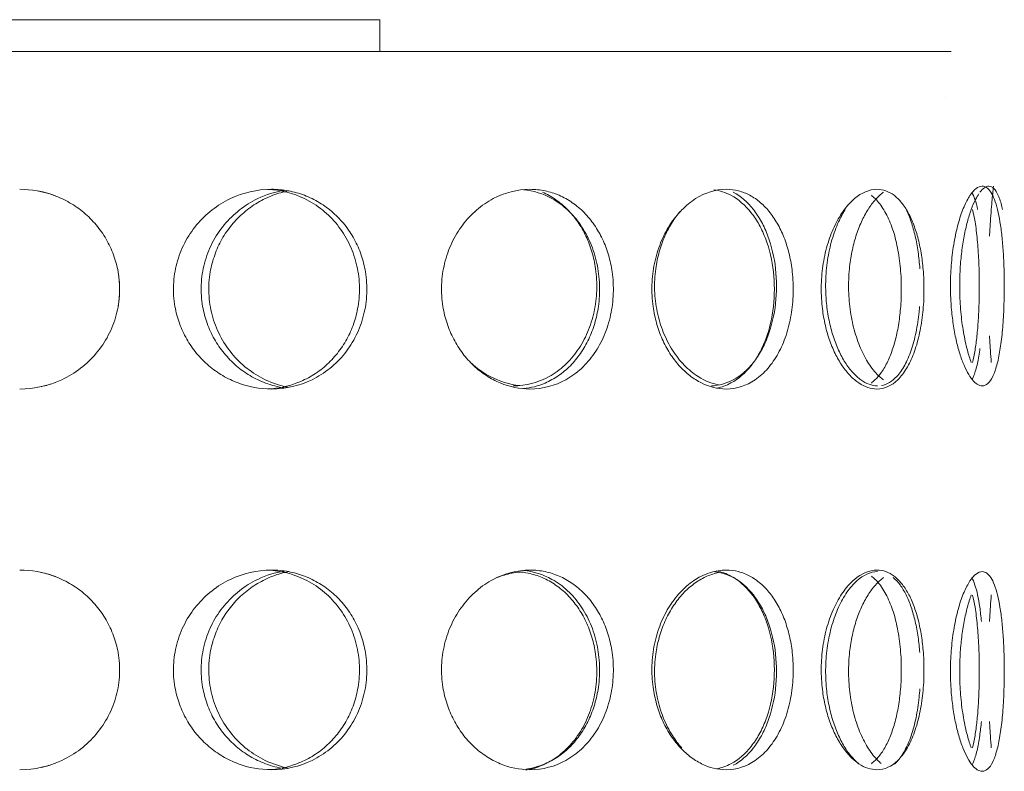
# Model space of a CAD drawing. Header units: inches. Extents: x -498 to 634, y -52 to 183.
# Tile 10 of 29: x -17.82 to -13.94, y 162.78 to 165.75. Entities that reach past the tile are written whole.
import ezdxf

# ---------------------------------------------------------------- set-up
doc = ezdxf.new("R2010")
doc.units = ezdxf.units.IN
doc.header["$MEASUREMENT"] = 0
doc.layers.add('M-EQPM', color=90, linetype='Continuous', lineweight=9)

# ---------------------------------------------------------------- blocks, each defined once
blk = doc.blocks.new('Roof Vent - Roof Vent-V5-Right')
at = {"layer": 'M-EQPM'}
for p, q in [((-19.416, 165.747), (-16.4024, 165.747)), ((-16.4024, 165.622), (-16.4024, 165.747)), ((-17.8214, 165.622), (-21.6986, 165.622)), ((-14.1521, 165.622), (-17.8214, 165.622)), ((-14.1756, 165.4418), (-14.1756, 165.4418))]:
    blk.add_line(p, q, dxfattribs=at)
for points, knots in [([(-14.0297, 164.3033), (-14.0426, 164.3038), (-14.0617, 164.3152), (-14.0876, 164.3545), (-14.106, 164.3937), (-14.1225, 164.4427), (-14.1364, 164.4989), (-14.1467, 164.5616), (-14.1539, 164.6337), (-14.1554, 164.7), (-14.1534, 164.7572), (-14.1491, 164.8125), (-14.1396, 164.8809), (-14.1227, 164.9519), (-14.1019, 165.0115), (-14.0698, 165.0719), (-14.0458, 165.0901), (-14.0297, 165.0907)], [0, 0, 0, 0, 0.111111, 0.166667, 0.222222, 0.277778, 0.333333, 0.388889, 0.444444, 0.513889, 0.548611, 0.583333, 0.652778, 0.722222, 0.791667, 0.861111, 1, 1, 1, 1]), ([(-14.0297, 165.0907), (-14.0233, 165.0904), (-14.0113, 165.0862), (-13.9955, 165.069), (-13.9811, 165.0394), (-13.9691, 165.0001), (-13.9594, 164.9511), (-13.9518, 164.895), (-13.9466, 164.8322), (-13.9432, 164.7601), (-13.9425, 164.6939), (-13.9435, 164.6366), (-13.9455, 164.5815), (-13.9502, 164.5131), (-13.9592, 164.442), (-13.9716, 164.3823), (-13.9934, 164.322), (-14.0137, 164.3039), (-14.0297, 164.3033)], [0, 0, 0, 0, 0.055556, 0.111111, 0.166667, 0.222222, 0.277778, 0.333333, 0.388889, 0.444444, 0.513889, 0.548611, 0.583333, 0.652778, 0.722222, 0.791667, 0.861111, 1, 1, 1, 1]), ([(-13.9495, 164.9983), (-13.9503, 165.002), (-13.9552, 165.0236), (-13.9707, 165.0719), (-13.9889, 165.0901), (-14.0034, 165.0907)], [0.7777778, 0.7777778, 0.7777778, 0.7777778, 0.7916667, 0.8611111, 1, 1, 1, 1]), ([(-14.0008, 164.8939), (-13.9998, 164.9138), (-13.9975, 164.9514), (-13.9927, 165.0164), (-13.9872, 165.0745), (-13.9857, 165.0907), (-13.9855, 165.0907)], [0.6666667, 0.6666667, 0.6666667, 0.6666667, 0.7222222, 0.7777778, 0.8888889, 1, 1, 1, 1]), ([(-13.9855, 165.0907), (-13.9857, 165.0907), (-13.9872, 165.0745), (-13.9927, 165.0164), (-13.9975, 164.9514), (-13.9998, 164.9138), (-14.0008, 164.8939)], [0, 0, 0, 0, 0.1111111, 0.2222222, 0.2777778, 0.3333333, 0.3333333, 0.3333333, 0.3333333]), ([(-17.8214, 165.0784), (-17.7738, 165.0779), (-17.7072, 165.0665), (-17.6236, 165.0272), (-17.5671, 164.988), (-17.5186, 164.939), (-17.4787, 164.8827), (-17.4499, 164.82), (-17.4301, 164.748), (-17.4261, 164.6817), (-17.4315, 164.6244), (-17.4433, 164.5692), (-17.4696, 164.5008), (-17.5177, 164.4298), (-17.5793, 164.3702), (-17.6795, 164.3097), (-17.7619, 164.2916), (-17.8214, 164.291)], [0, 0, 0, 0, 0.111111, 0.166667, 0.222222, 0.277778, 0.333333, 0.388889, 0.444444, 0.513889, 0.548611, 0.583333, 0.652778, 0.722222, 0.791667, 0.861111, 1, 1, 1, 1]), ([(-16.8297, 164.291), (-16.8757, 164.2915), (-16.9405, 164.3029), (-17.0223, 164.3422), (-17.0779, 164.3814), (-17.1258, 164.4304), (-17.1652, 164.4867), (-17.1938, 164.5493), (-17.2134, 164.6214), (-17.2174, 164.6877), (-17.212, 164.7449), (-17.2003, 164.8002), (-17.1742, 164.8686), (-17.1266, 164.9396), (-17.0659, 164.9992), (-16.9675, 165.0597), (-16.8873, 165.0778), (-16.8297, 165.0784)], [0, 0, 0, 0, 0.111111, 0.166667, 0.222222, 0.277778, 0.333333, 0.388889, 0.444444, 0.513889, 0.548611, 0.583333, 0.652778, 0.722222, 0.791667, 0.861111, 1, 1, 1, 1]), ([(-16.7782, 164.2952), (-16.804, 164.299), (-16.85, 164.3109), (-16.9146, 164.3422), (-16.9697, 164.3814), (-17.0172, 164.4305), (-17.0564, 164.4867), (-17.0847, 164.5494), (-17.1042, 164.6214), (-17.1081, 164.6877), (-17.1028, 164.7449), (-17.0911, 164.8001), (-17.0653, 164.8686), (-17.0181, 164.9395), (-16.9578, 164.9992), (-16.8761, 165.0498), (-16.815, 165.0686), (-16.7783, 165.0741)], [0.0454421, 0.0454421, 0.0454421, 0.0454421, 0.1111111, 0.1666667, 0.2222222, 0.2777778, 0.3333333, 0.3888889, 0.4444444, 0.5138889, 0.5486111, 0.5833333, 0.6527778, 0.7222222, 0.7916667, 0.8611111, 0.9545659, 0.9545659, 0.9545659, 0.9545659]), ([(-16.7608, 165.0721), (-16.7824, 165.0682), (-16.8241, 165.0567), (-16.8851, 165.0271), (-16.9402, 164.9878), (-16.9876, 164.9389), (-17.0266, 164.8827), (-17.0549, 164.8199), (-17.0743, 164.7478), (-17.0782, 164.6816), (-17.0729, 164.6244), (-17.0613, 164.5692), (-17.0355, 164.5008), (-16.9883, 164.4298), (-16.928, 164.37), (-16.851, 164.3223), (-16.795, 164.3038), (-16.7636, 164.2978)], [0.0555556, 0.0555556, 0.0555556, 0.0555556, 0.1111111, 0.1666667, 0.2222222, 0.2777778, 0.3333333, 0.3888889, 0.4444444, 0.5138889, 0.5486111, 0.5833333, 0.6527778, 0.7222222, 0.7916667, 0.8611111, 0.9419515, 0.9419515, 0.9419515, 0.9419515]), ([(-16.8436, 164.2914), (-16.8033, 164.2933), (-16.7443, 164.3051), (-16.6688, 164.3422), (-16.6148, 164.3814), (-16.5687, 164.4304), (-16.531, 164.4867), (-16.5038, 164.5494), (-16.4851, 164.6214), (-16.4814, 164.6877), (-16.4865, 164.7449), (-16.4976, 164.8001), (-16.5224, 164.8686), (-16.5679, 164.9395), (-16.6264, 164.9992), (-16.7178, 165.0569), (-16.7919, 165.0755), (-16.8436, 165.0779)], [0.0125466, 0.0125466, 0.0125466, 0.0125466, 0.1111111, 0.1666667, 0.2222222, 0.2777778, 0.3333333, 0.3888889, 0.4444444, 0.5138889, 0.5486111, 0.5833333, 0.6527778, 0.7222222, 0.7916667, 0.8611111, 0.9874556, 0.9874556, 0.9874556, 0.9874556]), ([(-16.8297, 165.0784), (-16.8066, 165.0782), (-16.7619, 165.0739), (-16.6995, 165.0567), (-16.6394, 165.0271), (-16.5855, 164.9878), (-16.5395, 164.9389), (-16.5018, 164.8827), (-16.4746, 164.8199), (-16.456, 164.7479), (-16.4523, 164.6816), (-16.4574, 164.6243), (-16.4685, 164.5692), (-16.4932, 164.5008), (-16.5388, 164.4298), (-16.5973, 164.37), (-16.6928, 164.3097), (-16.7721, 164.2916), (-16.8297, 164.291)], [0, 0, 0, 0, 0.055556, 0.111111, 0.166667, 0.222222, 0.277778, 0.333333, 0.388889, 0.444444, 0.513889, 0.548611, 0.583333, 0.652778, 0.722222, 0.791667, 0.861111, 1, 1, 1, 1]), ([(-15.8113, 164.291), (-15.8522, 164.2915), (-15.9101, 164.3029), (-15.9837, 164.3422), (-16.034, 164.3814), (-16.0775, 164.4304), (-16.1135, 164.4867), (-16.1395, 164.5494), (-16.1575, 164.6214), (-16.1611, 164.6877), (-16.1562, 164.7449), (-16.1455, 164.8001), (-16.1216, 164.8686), (-16.0783, 164.9395), (-16.0231, 164.9992), (-15.9343, 165.0597), (-15.8624, 165.0778), (-15.8113, 165.0784)], [0, 0, 0, 0, 0.111111, 0.166667, 0.222222, 0.277778, 0.333333, 0.388889, 0.444444, 0.513889, 0.548611, 0.583333, 0.652778, 0.722222, 0.791667, 0.861111, 1, 1, 1, 1]), ([(-15.7625, 165.0669), (-15.7445, 165.0591), (-15.7093, 165.0394), (-15.6621, 165.0001), (-15.6221, 164.9512), (-15.5894, 164.895), (-15.5659, 164.8323), (-15.5498, 164.7602), (-15.5466, 164.6939), (-15.551, 164.6366), (-15.5606, 164.5814), (-15.582, 164.513), (-15.6215, 164.442), (-15.6725, 164.3823), (-15.7561, 164.322), (-15.8263, 164.3039), (-15.8777, 164.3033)], [0.1111111, 0.1111111, 0.1111111, 0.1111111, 0.1666667, 0.2222222, 0.2777778, 0.3333333, 0.3888889, 0.4444444, 0.5138889, 0.5486111, 0.5833333, 0.6527778, 0.7222222, 0.7916667, 0.8611111, 1, 1, 1, 1]), ([(-15.8374, 164.2925), (-15.8072, 164.2955), (-15.7599, 164.3075), (-15.698, 164.3422), (-15.651, 164.3814), (-15.611, 164.4304), (-15.5783, 164.4866), (-15.5549, 164.5493), (-15.5388, 164.6214), (-15.5356, 164.6877), (-15.54, 164.745), (-15.5496, 164.8002), (-15.571, 164.8686), (-15.6102, 164.9396), (-15.661, 164.9992), (-15.7368, 165.0539), (-15.7972, 165.0728), (-15.8374, 165.0768)], [0.0262108, 0.0262108, 0.0262108, 0.0262108, 0.1111111, 0.1666667, 0.2222222, 0.2777778, 0.3333333, 0.3888889, 0.4444444, 0.5138889, 0.5486111, 0.5833333, 0.6527778, 0.7222222, 0.7916667, 0.8611111, 0.9737937, 0.9737937, 0.9737937, 0.9737937]), ([(-15.8113, 165.0784), (-15.7908, 165.0781), (-15.7512, 165.0739), (-15.6962, 165.0567), (-15.6435, 165.0271), (-15.5965, 164.9879), (-15.5566, 164.9389), (-15.524, 164.8827), (-15.5006, 164.82), (-15.4845, 164.7479), (-15.4813, 164.6816), (-15.4857, 164.6243), (-15.4953, 164.5691), (-15.5166, 164.5007), (-15.556, 164.4297), (-15.6068, 164.37), (-15.6902, 164.3097), (-15.7601, 164.2916), (-15.8113, 164.291)], [0, 0, 0, 0, 0.055556, 0.111111, 0.166667, 0.222222, 0.277778, 0.333333, 0.388889, 0.444444, 0.513889, 0.548611, 0.583333, 0.652778, 0.722222, 0.791667, 0.861111, 1, 1, 1, 1]), ([(-15.0386, 164.291), (-15.0723, 164.2915), (-15.1203, 164.3029), (-15.1819, 164.3422), (-15.2242, 164.3814), (-15.261, 164.4304), (-15.2916, 164.4867), (-15.3138, 164.5494), (-15.3292, 164.6214), (-15.3323, 164.6877), (-15.3281, 164.7449), (-15.3189, 164.8001), (-15.2985, 164.8686), (-15.2617, 164.9396), (-15.215, 164.9992), (-15.1403, 165.0597), (-15.0807, 165.0778), (-15.0386, 165.0784)], [0, 0, 0, 0, 0.111111, 0.166667, 0.222222, 0.277778, 0.333333, 0.388889, 0.444444, 0.513889, 0.548611, 0.583333, 0.652778, 0.722222, 0.791667, 0.861111, 1, 1, 1, 1]), ([(-15.0963, 164.3034), (-15.0667, 164.3046), (-15.0058, 164.3213), (-14.9408, 164.3775), (-14.8982, 164.4425), (-14.8641, 164.5178), (-14.8388, 164.6271), (-14.8388, 164.7667), (-14.8641, 164.8761), (-14.8982, 164.9513), (-14.9407, 165.0163), (-14.9811, 165.0512), (-15.0105, 165.0669)], [0.0089681, 0.0089681, 0.0089681, 0.0089681, 0.1111111, 0.2222222, 0.2777778, 0.3333333, 0.4444444, 0.5555556, 0.6666667, 0.7222222, 0.7777778, 0.8888889, 0.8888889, 0.8888889, 0.8888889]), ([(-15.0866, 165.0765), (-15.0635, 165.0733), (-15.0096, 165.0557), (-14.9496, 165.004), (-14.9069, 164.939), (-14.8727, 164.8638), (-14.8473, 164.7544), (-14.8473, 164.6149), (-14.8727, 164.5056), (-14.907, 164.4303), (-14.9497, 164.3652), (-15.0066, 164.3163), (-15.0564, 164.2985), (-15.0757, 164.2947)], [0.0309578, 0.0309578, 0.0309578, 0.0309578, 0.1111111, 0.2222222, 0.2777778, 0.3333333, 0.4444444, 0.5555556, 0.6666667, 0.7222222, 0.7777778, 0.8888889, 0.9563272, 0.9563272, 0.9563272, 0.9563272]), ([(-15.0386, 165.0784), (-15.0217, 165.0781), (-14.9893, 165.0739), (-14.9446, 165.0567), (-14.902, 165.0271), (-14.8643, 164.9878), (-14.8325, 164.9389), (-14.8067, 164.8827), (-14.7881, 164.82), (-14.7755, 164.7479), (-14.773, 164.6816), (-14.7765, 164.6243), (-14.784, 164.5692), (-14.8008, 164.5008), (-14.832, 164.4297), (-14.8725, 164.37), (-14.9396, 164.3097), (-14.9965, 164.2916), (-15.0386, 164.291)], [0, 0, 0, 0, 0.055556, 0.111111, 0.166667, 0.222222, 0.277778, 0.333333, 0.388889, 0.444444, 0.513889, 0.548611, 0.583333, 0.652778, 0.722222, 0.791667, 0.861111, 1, 1, 1, 1]), ([(-14.4443, 164.291), (-14.4688, 164.2915), (-14.5041, 164.3029), (-14.5502, 164.3422), (-14.5821, 164.3814), (-14.61, 164.4304), (-14.6334, 164.4866), (-14.6505, 164.5493), (-14.6624, 164.6214), (-14.6648, 164.6877), (-14.6615, 164.745), (-14.6545, 164.8002), (-14.6387, 164.8686), (-14.6105, 164.9396), (-14.5751, 164.9992), (-14.519, 165.0596), (-14.4749, 165.0778), (-14.4443, 165.0784)], [0, 0, 0, 0, 0.111111, 0.166667, 0.222222, 0.277778, 0.333333, 0.388889, 0.444444, 0.513889, 0.548611, 0.583333, 0.652778, 0.722222, 0.791667, 0.861111, 1, 1, 1, 1]), ([(-14.4185, 165.0669), (-14.4292, 165.0591), (-14.4506, 165.0394), (-14.4802, 165.0001), (-14.5062, 164.9511), (-14.5279, 164.8949), (-14.5438, 164.8322), (-14.5548, 164.7601), (-14.557, 164.6939), (-14.554, 164.6366), (-14.5474, 164.5815), (-14.5328, 164.5131), (-14.5065, 164.442), (-14.4736, 164.3823), (-14.4424, 164.3461), (-14.4238, 164.3309), (-14.4185, 164.3271)], [0.1111111, 0.1111111, 0.1111111, 0.1111111, 0.1666667, 0.2222222, 0.2777778, 0.3333333, 0.3888889, 0.4444444, 0.5138889, 0.5486111, 0.5833333, 0.6527778, 0.7222222, 0.7916667, 0.8611111, 0.8888889, 0.8888889, 0.8888889, 0.8888889]), ([(-14.4665, 164.3147), (-14.4561, 164.3226), (-14.4361, 164.3422), (-14.4098, 164.3814), (-14.3879, 164.4304), (-14.3702, 164.4867), (-14.3577, 164.5494), (-14.3493, 164.6214), (-14.3476, 164.6877), (-14.3499, 164.7449), (-14.3549, 164.8001), (-14.3663, 164.8686), (-14.3874, 164.9395), (-14.4154, 164.9992), (-14.4436, 165.0355), (-14.4613, 165.0507), (-14.4664, 165.0546)], [0.1111111, 0.1111111, 0.1111111, 0.1111111, 0.1666667, 0.2222222, 0.2777778, 0.3333333, 0.3888889, 0.4444444, 0.5138889, 0.5486111, 0.5833333, 0.6527778, 0.7222222, 0.7916667, 0.8611111, 0.8888889, 0.8888889, 0.8888889, 0.8888889]), ([(-14.4443, 165.0784), (-14.4321, 165.0782), (-14.4086, 165.0739), (-14.3768, 165.0567), (-14.3468, 165.0271), (-14.3205, 164.9878), (-14.2986, 164.9389), (-14.281, 164.8827), (-14.2685, 164.8199), (-14.26, 164.7478), (-14.2583, 164.6816), (-14.2606, 164.6244), (-14.2657, 164.5692), (-14.277, 164.5008), (-14.2982, 164.4298), (-14.3262, 164.37), (-14.3731, 164.3097), (-14.4137, 164.2916), (-14.4443, 164.291)], [0, 0, 0, 0, 0.055556, 0.111111, 0.166667, 0.222222, 0.277778, 0.333333, 0.388889, 0.444444, 0.513889, 0.548611, 0.583333, 0.652778, 0.722222, 0.791667, 0.861111, 1, 1, 1, 1]), ([(-14.0428, 165.0609), (-14.0473, 165.0542), (-14.0577, 165.0362), (-14.0733, 165.0001), (-14.0885, 164.9511), (-14.1014, 164.8949), (-14.111, 164.8322), (-14.1177, 164.7601), (-14.119, 164.6939), (-14.1172, 164.6366), (-14.1132, 164.5815), (-14.1044, 164.5131), (-14.0897, 164.4468), (-14.0784, 164.4103), (-14.073, 164.3955)], [0.1246334, 0.1246334, 0.1246334, 0.1246334, 0.1666667, 0.2222222, 0.2777778, 0.3333333, 0.3888889, 0.4444444, 0.5138889, 0.5486111, 0.5833333, 0.6527778, 0.7222222, 0.7777778, 0.7777778, 0.7777778, 0.7777778]), ([(-15.2197, 164.9911), (-15.2304, 164.9784), (-15.2524, 164.9481), (-15.2812, 164.895), (-15.3034, 164.8322), (-15.3187, 164.7601), (-15.3217, 164.6939), (-15.3175, 164.6366), (-15.3084, 164.5814), (-15.2881, 164.5131), (-15.2513, 164.442), (-15.2047, 164.3823), (-15.1422, 164.3316), (-15.0958, 164.3127), (-15.0681, 164.3073)], [0.231399, 0.231399, 0.231399, 0.231399, 0.2777778, 0.3333333, 0.3888889, 0.4444444, 0.5138889, 0.5486111, 0.5833333, 0.6527778, 0.7222222, 0.7916667, 0.8611111, 0.9561343, 0.9561343, 0.9561343, 0.9561343]), ([(-14.4422, 164.3033), (-14.4647, 164.3038), (-14.4975, 164.3152), (-14.5403, 164.3545), (-14.5701, 164.3937), (-14.5962, 164.4427), (-14.6181, 164.499), (-14.6341, 164.5617), (-14.6452, 164.6337), (-14.6474, 164.7), (-14.6444, 164.7572), (-14.6378, 164.8124), (-14.6231, 164.8808), (-14.5984, 164.9471), (-14.5789, 164.9836), (-14.5696, 164.9983)], [0, 0, 0, 0, 0.1111111, 0.1666667, 0.2222222, 0.2777778, 0.3333333, 0.3888889, 0.4444444, 0.5138889, 0.5486111, 0.5833333, 0.6527778, 0.7222222, 0.7777778, 0.7777778, 0.7777778, 0.7777778]), ([(-14.0676, 164.3953), (-14.064, 164.41), (-14.0576, 164.4427), (-14.0501, 164.499), (-14.0449, 164.5617), (-14.0415, 164.6337), (-14.0408, 164.7), (-14.0417, 164.7572), (-14.0438, 164.8124), (-14.0484, 164.8809), (-14.0568, 164.9471), (-14.0639, 164.9836), (-14.0676, 164.9983)], [0.2222222, 0.2222222, 0.2222222, 0.2222222, 0.2777778, 0.3333333, 0.3888889, 0.4444444, 0.5138889, 0.5486111, 0.5833333, 0.6527778, 0.7222222, 0.7777778, 0.7777778, 0.7777778, 0.7777778]), ([(-14.2764, 164.6157), (-14.2769, 164.6089), (-14.2802, 164.5745), (-14.2894, 164.5129), (-14.3085, 164.4419), (-14.3339, 164.3823), (-14.3725, 164.3278), (-14.4045, 164.309), (-14.4263, 164.3049)], [0.5661059, 0.5661059, 0.5661059, 0.5661059, 0.5833333, 0.6527778, 0.7222222, 0.7916667, 0.8611111, 0.973438, 0.973438, 0.973438, 0.973438]), ([(-14.0385, 164.4504), (-14.0388, 164.4482), (-14.0421, 164.4241), (-14.0496, 164.3823), (-14.0608, 164.3472), (-14.0679, 164.3325), (-14.0697, 164.3292)], [0.7153538, 0.7153538, 0.7153538, 0.7153538, 0.7222222, 0.7916667, 0.8611111, 0.883892, 0.883892, 0.883892, 0.883892]), ([(-16.0402, 164.391), (-16.0378, 164.3889), (-16.0154, 164.369), (-15.9545, 164.3277), (-15.8922, 164.3089), (-15.8516, 164.3049)], [0.7835568, 0.7835568, 0.7835568, 0.7835568, 0.7916667, 0.8611111, 0.973785, 0.973785, 0.973785, 0.973785]), ([(-17.8214, 163.5774), (-17.7738, 163.5769), (-17.7072, 163.5655), (-17.6236, 163.5262), (-17.5671, 163.487), (-17.5186, 163.438), (-17.4787, 163.3817), (-17.4499, 163.319), (-17.4301, 163.247), (-17.4261, 163.1807), (-17.4315, 163.1235), (-17.4433, 163.0683), (-17.4696, 162.9998), (-17.5177, 162.9288), (-17.5793, 162.8692), (-17.6795, 162.8087), (-17.7619, 162.7906), (-17.8214, 162.79)], [0, 0, 0, 0, 0.111111, 0.166667, 0.222222, 0.277778, 0.333333, 0.388889, 0.444444, 0.513889, 0.548611, 0.583333, 0.652778, 0.722222, 0.791667, 0.861111, 1, 1, 1, 1]), ([(-16.8297, 162.79), (-16.8757, 162.7905), (-16.9405, 162.8019), (-17.0223, 162.8412), (-17.0779, 162.8804), (-17.1258, 162.9294), (-17.1652, 162.9857), (-17.1938, 163.0484), (-17.2134, 163.1204), (-17.2174, 163.1867), (-17.212, 163.244), (-17.2003, 163.2992), (-17.1742, 163.3676), (-17.1266, 163.4386), (-17.0659, 163.4982), (-16.9675, 163.5587), (-16.8873, 163.5768), (-16.8297, 163.5774)], [0, 0, 0, 0, 0.111111, 0.166667, 0.222222, 0.277778, 0.333333, 0.388889, 0.444444, 0.513889, 0.548611, 0.583333, 0.652778, 0.722222, 0.791667, 0.861111, 1, 1, 1, 1]), ([(-16.7782, 162.7942), (-16.804, 162.7981), (-16.85, 162.8099), (-16.9146, 162.8412), (-16.9697, 162.8804), (-17.0172, 162.9295), (-17.0564, 162.9857), (-17.0847, 163.0484), (-17.1042, 163.1204), (-17.1081, 163.1867), (-17.1028, 163.2439), (-17.0911, 163.2991), (-17.0653, 163.3676), (-17.0181, 163.4386), (-16.9578, 163.4982), (-16.8761, 163.5488), (-16.815, 163.5676), (-16.7783, 163.5731)], [0.0454421, 0.0454421, 0.0454421, 0.0454421, 0.1111111, 0.1666667, 0.2222222, 0.2777778, 0.3333333, 0.3888889, 0.4444444, 0.5138889, 0.5486111, 0.5833333, 0.6527778, 0.7222222, 0.7916667, 0.8611111, 0.9545659, 0.9545659, 0.9545659, 0.9545659]), ([(-16.7608, 163.5711), (-16.7824, 163.5672), (-16.8241, 163.5557), (-16.8851, 163.5261), (-16.9402, 163.4869), (-16.9876, 163.4379), (-17.0266, 163.3817), (-17.0549, 163.3189), (-17.0743, 163.2469), (-17.0782, 163.1806), (-17.0729, 163.1234), (-17.0613, 163.0682), (-17.0355, 162.9998), (-16.9883, 162.9288), (-16.928, 162.8691), (-16.851, 162.8213), (-16.795, 162.8028), (-16.7636, 162.7968)], [0.0555556, 0.0555556, 0.0555556, 0.0555556, 0.1111111, 0.1666667, 0.2222222, 0.2777778, 0.3333333, 0.3888889, 0.4444444, 0.5138889, 0.5486111, 0.5833333, 0.6527778, 0.7222222, 0.7916667, 0.8611111, 0.9419515, 0.9419515, 0.9419515, 0.9419515]), ([(-16.8436, 162.7904), (-16.8033, 162.7923), (-16.7443, 162.8041), (-16.6688, 162.8412), (-16.6148, 162.8804), (-16.5687, 162.9295), (-16.531, 162.9857), (-16.5038, 163.0484), (-16.4851, 163.1204), (-16.4814, 163.1867), (-16.4865, 163.2439), (-16.4976, 163.2991), (-16.5224, 163.3676), (-16.5679, 163.4386), (-16.6264, 163.4982), (-16.7178, 163.5559), (-16.7919, 163.5745), (-16.8436, 163.577)], [0.0125466, 0.0125466, 0.0125466, 0.0125466, 0.1111111, 0.1666667, 0.2222222, 0.2777778, 0.3333333, 0.3888889, 0.4444444, 0.5138889, 0.5486111, 0.5833333, 0.6527778, 0.7222222, 0.7916667, 0.8611111, 0.9874556, 0.9874556, 0.9874556, 0.9874556]), ([(-16.8297, 163.5774), (-16.8066, 163.5772), (-16.7619, 163.5729), (-16.6995, 163.5557), (-16.6394, 163.5261), (-16.5855, 163.4869), (-16.5395, 163.4379), (-16.5018, 163.3817), (-16.4746, 163.319), (-16.456, 163.2469), (-16.4523, 163.1806), (-16.4574, 163.1234), (-16.4685, 163.0682), (-16.4932, 162.9998), (-16.5388, 162.9288), (-16.5973, 162.8691), (-16.6928, 162.8088), (-16.7721, 162.7906), (-16.8297, 162.79)], [0, 0, 0, 0, 0.055556, 0.111111, 0.166667, 0.222222, 0.277778, 0.333333, 0.388889, 0.444444, 0.513889, 0.548611, 0.583333, 0.652778, 0.722222, 0.791667, 0.861111, 1, 1, 1, 1]), ([(-15.8113, 162.79), (-15.8522, 162.7905), (-15.9101, 162.8019), (-15.9837, 162.8412), (-16.034, 162.8804), (-16.0775, 162.9295), (-16.1135, 162.9857), (-16.1395, 163.0484), (-16.1575, 163.1204), (-16.1611, 163.1867), (-16.1562, 163.2439), (-16.1455, 163.2991), (-16.1216, 163.3676), (-16.0783, 163.4386), (-16.0231, 163.4982), (-15.9343, 163.5587), (-15.8624, 163.5768), (-15.8113, 163.5774)], [0, 0, 0, 0, 0.111111, 0.166667, 0.222222, 0.277778, 0.333333, 0.388889, 0.444444, 0.513889, 0.548611, 0.583333, 0.652778, 0.722222, 0.791667, 0.861111, 1, 1, 1, 1]), ([(-15.8516, 163.5696), (-15.8622, 163.5686), (-15.8924, 163.564), (-15.9214, 163.5553), (-15.9401, 163.5475)], [0.02621041, 0.02621041, 0.02621041, 0.02621041, 0.05555556, 0.11111111, 0.11111111, 0.11111111, 0.11111111]), ([(-15.8587, 163.5705), (-15.8448, 163.5695), (-15.8116, 163.565), (-15.7622, 163.5495), (-15.7093, 163.5199), (-15.6621, 163.4807), (-15.6221, 163.4317), (-15.5894, 163.3756), (-15.5659, 163.3128), (-15.5498, 163.2407), (-15.5466, 163.1744), (-15.551, 163.1172), (-15.5606, 163.062), (-15.582, 162.9936), (-15.6215, 162.9226), (-15.6725, 162.8629), (-15.7422, 162.8127), (-15.7954, 162.7939), (-15.8277, 162.7883)], [0.0172434, 0.0172434, 0.0172434, 0.0172434, 0.0555556, 0.1111111, 0.1666667, 0.2222222, 0.2777778, 0.3333333, 0.3888889, 0.4444444, 0.5138889, 0.5486111, 0.5833333, 0.6527778, 0.7222222, 0.7916667, 0.8611111, 0.9536652, 0.9536652, 0.9536652, 0.9536652]), ([(-15.8374, 162.7916), (-15.8072, 162.7945), (-15.7599, 162.8066), (-15.698, 162.8412), (-15.651, 162.8804), (-15.611, 162.9294), (-15.5783, 162.9857), (-15.5549, 163.0484), (-15.5388, 163.1204), (-15.5356, 163.1867), (-15.54, 163.244), (-15.5496, 163.2992), (-15.571, 163.3676), (-15.6102, 163.4386), (-15.661, 163.4982), (-15.7368, 163.553), (-15.7972, 163.5718), (-15.8374, 163.5758)], [0.0262108, 0.0262108, 0.0262108, 0.0262108, 0.1111111, 0.1666667, 0.2222222, 0.2777778, 0.3333333, 0.3888889, 0.4444444, 0.5138889, 0.5486111, 0.5833333, 0.6527778, 0.7222222, 0.7916667, 0.8611111, 0.9737937, 0.9737937, 0.9737937, 0.9737937]), ([(-15.8113, 163.5774), (-15.7908, 163.5772), (-15.7512, 163.5729), (-15.6962, 163.5557), (-15.6435, 163.5261), (-15.5965, 163.4869), (-15.5566, 163.4379), (-15.524, 163.3817), (-15.5006, 163.319), (-15.4845, 163.2469), (-15.4813, 163.1806), (-15.4857, 163.1233), (-15.4953, 163.0681), (-15.5166, 162.9998), (-15.556, 162.9287), (-15.6068, 162.869), (-15.6902, 162.8088), (-15.7601, 162.7906), (-15.8113, 162.79)], [0, 0, 0, 0, 0.055556, 0.111111, 0.166667, 0.222222, 0.277778, 0.333333, 0.388889, 0.444444, 0.513889, 0.548611, 0.583333, 0.652778, 0.722222, 0.791667, 0.861111, 1, 1, 1, 1]), ([(-15.0386, 162.79), (-15.0723, 162.7905), (-15.1203, 162.8019), (-15.1819, 162.8412), (-15.2242, 162.8804), (-15.261, 162.9294), (-15.2916, 162.9857), (-15.3138, 163.0484), (-15.3292, 163.1204), (-15.3323, 163.1867), (-15.3281, 163.244), (-15.3189, 163.2992), (-15.2985, 163.3676), (-15.2617, 163.4386), (-15.215, 163.4982), (-15.1403, 163.5587), (-15.0807, 163.5768), (-15.0386, 163.5774)], [0, 0, 0, 0, 0.111111, 0.166667, 0.222222, 0.277778, 0.333333, 0.388889, 0.444444, 0.513889, 0.548611, 0.583333, 0.652778, 0.722222, 0.791667, 0.861111, 1, 1, 1, 1]), ([(-15.0105, 162.8076), (-14.9811, 162.8232), (-14.9408, 162.8581), (-14.8982, 162.9231), (-14.8641, 162.9984), (-14.8388, 163.1077), (-14.8388, 163.2472), (-14.8641, 163.3567), (-14.8982, 163.4319), (-14.9407, 163.4968), (-15.0023, 163.5502), (-15.0584, 163.5675), (-15.0836, 163.5702)], [0.1111111, 0.1111111, 0.1111111, 0.1111111, 0.2222222, 0.2777778, 0.3333333, 0.4444444, 0.5555556, 0.6666667, 0.7222222, 0.7777778, 0.8888889, 0.9764768, 0.9764768, 0.9764768, 0.9764768]), ([(-15.0757, 163.5737), (-15.0564, 163.5699), (-15.0066, 163.5521), (-14.9496, 163.503), (-14.9069, 163.438), (-14.8727, 163.3628), (-14.8473, 163.2534), (-14.8473, 163.1139), (-14.8727, 163.0046), (-14.907, 162.9293), (-14.9497, 162.8643), (-15.0066, 162.8153), (-15.0564, 162.7975), (-15.0757, 162.7937)], [0.0436651, 0.0436651, 0.0436651, 0.0436651, 0.1111111, 0.2222222, 0.2777778, 0.3333333, 0.4444444, 0.5555556, 0.6666667, 0.7222222, 0.7777778, 0.8888889, 0.9563272, 0.9563272, 0.9563272, 0.9563272]), ([(-15.0386, 163.5774), (-15.0217, 163.5772), (-14.9893, 163.5729), (-14.9446, 163.5557), (-14.902, 163.5261), (-14.8643, 163.4869), (-14.8325, 163.4379), (-14.8067, 163.3817), (-14.7881, 163.319), (-14.7755, 163.2469), (-14.773, 163.1806), (-14.7765, 163.1234), (-14.784, 163.0682), (-14.8008, 162.9998), (-14.832, 162.9288), (-14.8725, 162.8691), (-14.9396, 162.8088), (-14.9965, 162.7906), (-15.0386, 162.79)], [0, 0, 0, 0, 0.055556, 0.111111, 0.166667, 0.222222, 0.277778, 0.333333, 0.388889, 0.444444, 0.513889, 0.548611, 0.583333, 0.652778, 0.722222, 0.791667, 0.861111, 1, 1, 1, 1]), ([(-14.4443, 162.79), (-14.4688, 162.7905), (-14.5041, 162.8019), (-14.5502, 162.8412), (-14.5821, 162.8804), (-14.61, 162.9294), (-14.6334, 162.9856), (-14.6505, 163.0483), (-14.6624, 163.1204), (-14.6648, 163.1867), (-14.6615, 163.244), (-14.6545, 163.2992), (-14.6387, 163.3677), (-14.6105, 163.4386), (-14.5751, 163.4982), (-14.519, 163.5587), (-14.4749, 163.5768), (-14.4443, 163.5774)], [0, 0, 0, 0, 0.111111, 0.166667, 0.222222, 0.277778, 0.333333, 0.388889, 0.444444, 0.513889, 0.548611, 0.583333, 0.652778, 0.722222, 0.791667, 0.861111, 1, 1, 1, 1]), ([(-14.5139, 162.812), (-14.5227, 162.819), (-14.5421, 162.8374), (-14.5701, 162.8742), (-14.5962, 162.9233), (-14.6181, 162.9796), (-14.6341, 163.0422), (-14.6452, 163.1143), (-14.6474, 163.1805), (-14.6444, 163.2378), (-14.6378, 163.293), (-14.6231, 163.3614), (-14.5966, 163.4324), (-14.5635, 163.492), (-14.5112, 163.5525), (-14.4704, 163.5706), (-14.4422, 163.5712)], [0.121171, 0.121171, 0.121171, 0.121171, 0.1666667, 0.2222222, 0.2777778, 0.3333333, 0.3888889, 0.4444444, 0.5138889, 0.5486111, 0.5833333, 0.6527778, 0.7222222, 0.7916667, 0.8611111, 1, 1, 1, 1]), ([(-14.4443, 163.5774), (-14.4321, 163.5772), (-14.4086, 163.5729), (-14.3768, 163.5557), (-14.3468, 163.5261), (-14.3205, 163.4869), (-14.2986, 163.4379), (-14.281, 163.3817), (-14.2685, 163.3189), (-14.26, 163.2469), (-14.2583, 163.1806), (-14.2606, 163.1234), (-14.2657, 163.0682), (-14.277, 162.9998), (-14.2982, 162.9288), (-14.3262, 162.8691), (-14.3731, 162.8088), (-14.4137, 162.7906), (-14.4443, 162.79)], [0, 0, 0, 0, 0.055556, 0.111111, 0.166667, 0.222222, 0.277778, 0.333333, 0.388889, 0.444444, 0.513889, 0.548611, 0.583333, 0.652778, 0.722222, 0.791667, 0.861111, 1, 1, 1, 1]), ([(-14.0297, 162.7838), (-14.0426, 162.7843), (-14.0617, 162.7958), (-14.0876, 162.8351), (-14.106, 162.8742), (-14.1225, 162.9232), (-14.1364, 162.9795), (-14.1467, 163.0422), (-14.1539, 163.1142), (-14.1554, 163.1805), (-14.1534, 163.2378), (-14.1491, 163.293), (-14.1396, 163.3615), (-14.1227, 163.4324), (-14.1019, 163.4921), (-14.0698, 163.5525), (-14.0458, 163.5706), (-14.0297, 163.5712)], [0, 0, 0, 0, 0.111111, 0.166667, 0.222222, 0.277778, 0.333333, 0.388889, 0.444444, 0.513889, 0.548611, 0.583333, 0.652778, 0.722222, 0.791667, 0.861111, 1, 1, 1, 1]), ([(-14.0297, 163.5712), (-14.0233, 163.571), (-14.0113, 163.5667), (-13.9955, 163.5496), (-13.9811, 163.5199), (-13.9691, 163.4807), (-13.9594, 163.4317), (-13.9518, 163.3755), (-13.9466, 163.3128), (-13.9432, 163.2407), (-13.9425, 163.1744), (-13.9435, 163.1172), (-13.9455, 163.062), (-13.9502, 162.9937), (-13.9592, 162.9226), (-13.9716, 162.8629), (-13.9934, 162.8026), (-14.0137, 162.7844), (-14.0297, 162.7838)], [0, 0, 0, 0, 0.055556, 0.111111, 0.166667, 0.222222, 0.277778, 0.333333, 0.388889, 0.444444, 0.513889, 0.548611, 0.583333, 0.652778, 0.722222, 0.791667, 0.861111, 1, 1, 1, 1]), ([(-15.0681, 163.5672), (-15.0716, 163.5665), (-15.0911, 163.5622), (-15.1257, 163.5495), (-15.1719, 163.5199), (-15.2142, 163.4807), (-15.2508, 163.4317), (-15.2812, 163.3755), (-15.3034, 163.3128), (-15.3187, 163.2407), (-15.3217, 163.1744), (-15.3175, 163.1172), (-15.3084, 163.062), (-15.2881, 162.9936), (-15.2537, 162.9273), (-15.2264, 162.8908), (-15.2133, 162.8761)], [0.043858, 0.043858, 0.043858, 0.043858, 0.0555556, 0.1111111, 0.1666667, 0.2222222, 0.2777778, 0.3333333, 0.3888889, 0.4444444, 0.5138889, 0.5486111, 0.5833333, 0.6527778, 0.7222222, 0.7777778, 0.7777778, 0.7777778, 0.7777778]), ([(-14.4185, 163.5475), (-14.4292, 163.5397), (-14.4506, 163.5199), (-14.4802, 163.4807), (-14.5062, 163.4317), (-14.5279, 163.3755), (-14.5438, 163.3128), (-14.5548, 163.2407), (-14.557, 163.1744), (-14.554, 163.1172), (-14.5474, 163.062), (-14.5328, 162.9937), (-14.5065, 162.9226), (-14.4736, 162.8629), (-14.4454, 162.8302), (-14.43, 162.8167), (-14.4278, 162.8149)], [0.1111111, 0.1111111, 0.1111111, 0.1111111, 0.1666667, 0.2222222, 0.2777778, 0.3333333, 0.3888889, 0.4444444, 0.5138889, 0.5486111, 0.5833333, 0.6527778, 0.7222222, 0.7916667, 0.8611111, 0.8726688, 0.8726688, 0.8726688, 0.8726688]), ([(-14.4665, 162.8137), (-14.4561, 162.8216), (-14.4361, 162.8412), (-14.4098, 162.8804), (-14.3879, 162.9295), (-14.3702, 162.9857), (-14.3577, 163.0484), (-14.3493, 163.1204), (-14.3476, 163.1867), (-14.3499, 163.2439), (-14.3549, 163.2991), (-14.3663, 163.3676), (-14.3874, 163.4386), (-14.4154, 163.4982), (-14.4436, 163.5345), (-14.4613, 163.5497), (-14.4664, 163.5536)], [0.1111111, 0.1111111, 0.1111111, 0.1111111, 0.1666667, 0.2222222, 0.2777778, 0.3333333, 0.3888889, 0.4444444, 0.5138889, 0.5486111, 0.5833333, 0.6527778, 0.7222222, 0.7916667, 0.8611111, 0.8888889, 0.8888889, 0.8888889, 0.8888889]), ([(-14.3803, 163.5475), (-14.3709, 163.5397), (-14.3526, 163.52), (-14.3287, 163.4807), (-14.3089, 163.4318), (-14.293, 163.3757), (-14.282, 163.3149), (-14.2774, 163.2727), (-14.2759, 163.2523)], [0.1111111, 0.1111111, 0.1111111, 0.1111111, 0.1666667, 0.2222222, 0.2777778, 0.3333333, 0.3888889, 0.4391831, 0.4391831, 0.4391831, 0.4391831]), ([(-14.073, 163.4791), (-14.0784, 163.4644), (-14.0885, 163.4317), (-14.1014, 163.3755), (-14.111, 163.3128), (-14.1177, 163.2407), (-14.119, 163.1744), (-14.1172, 163.1172), (-14.1132, 163.062), (-14.1044, 162.9937), (-14.0897, 162.9273), (-14.0784, 162.8908), (-14.073, 162.8761)], [0.2222222, 0.2222222, 0.2222222, 0.2222222, 0.2777778, 0.3333333, 0.3888889, 0.4444444, 0.5138889, 0.5486111, 0.5833333, 0.6527778, 0.7222222, 0.7777778, 0.7777778, 0.7777778, 0.7777778]), ([(-14.0676, 162.8759), (-14.064, 162.8906), (-14.0576, 162.9233), (-14.0501, 162.9795), (-14.0449, 163.0422), (-14.0415, 163.1143), (-14.0408, 163.1805), (-14.0417, 163.2378), (-14.0438, 163.293), (-14.0484, 163.3614), (-14.0568, 163.4277), (-14.0639, 163.4641), (-14.0676, 163.4789)], [0.2222222, 0.2222222, 0.2222222, 0.2222222, 0.2777778, 0.3333333, 0.3888889, 0.4444444, 0.5138889, 0.5486111, 0.5833333, 0.6527778, 0.7222222, 0.7777778, 0.7777778, 0.7777778, 0.7777778]), ([(-14.2754, 163.109), (-14.2762, 163.0978), (-14.2795, 163.0592), (-14.2894, 162.9935), (-14.3085, 162.9225), (-14.3339, 162.8628), (-14.358, 162.8289), (-14.3723, 162.8147), (-14.3753, 162.812)], [0.5555556, 0.5555556, 0.5555556, 0.5555556, 0.5833333, 0.6527778, 0.7222222, 0.7916667, 0.8611111, 0.8788542, 0.8788542, 0.8788542, 0.8788542]), ([(-14.033, 162.9803), (-14.0348, 162.9605), (-14.0396, 162.9186), (-14.0496, 162.8629), (-14.0608, 162.8278), (-14.0679, 162.8131), (-14.0697, 162.8098)], [0.6666667, 0.6666667, 0.6666667, 0.6666667, 0.7222222, 0.7916667, 0.8611111, 0.883892, 0.883892, 0.883892, 0.883892])]:
    blk.add_open_spline(points, degree=3, knots=knots, dxfattribs=at)
for points in [[(-14.0034, 165.0907), (-14.0092, 165.0904), (-14.0209, 165.0862), (-14.0326, 165.0747), (-14.0385, 165.0669)], [(-17.753, 165.0724), (-17.7284, 165.068), (-17.7041, 165.0613), (-17.6808, 165.0524)], [(-17.6808, 165.0524), (-17.6994, 165.0595), (-17.7187, 165.0653), (-17.7382, 165.0695)], [(-14.0709, 165.0669), (-14.0665, 165.0591), (-14.058, 165.0394), (-14.0509, 165.0132), (-14.0478, 164.9985)], [(-14.3294, 164.9986), (-14.3221, 164.9839), (-14.3089, 164.9513), (-14.293, 164.8951), (-14.2817, 164.8323), (-14.277, 164.788), (-14.2754, 164.7654)], [(-17.4334, 164.7513), (-17.4259, 164.7074), (-17.4259, 164.6621), (-17.4334, 164.6182)], [(-17.4334, 164.6181), (-17.4259, 164.662), (-17.4259, 164.7072), (-17.4334, 164.7512)], [(-13.9939, 164.3954), (-13.9951, 164.4101), (-13.9975, 164.4426), (-13.9998, 164.4802), (-14.0008, 164.5001)], [(-14.0008, 164.5001), (-13.9998, 164.4802), (-13.9975, 164.4426), (-13.9951, 164.4101), (-13.9939, 164.3954)], [(-17.6807, 164.317), (-17.6991, 164.31), (-17.718, 164.3043), (-17.7372, 164.3001)], [(-17.7371, 164.3001), (-17.7179, 164.3043), (-17.6991, 164.31), (-17.6808, 164.317)], [(-17.6808, 163.5514), (-17.6991, 163.5584), (-17.7181, 163.5641), (-17.7373, 163.5683)], [(-17.7371, 163.5683), (-17.718, 163.5641), (-17.6991, 163.5584), (-17.6808, 163.5514)], [(-14.0709, 163.5475), (-14.0665, 163.5397), (-14.058, 163.5199), (-14.0474, 163.4807), (-14.039, 163.4318), (-14.0347, 163.3943), (-14.0329, 163.3745)], [(-14.0008, 163.3745), (-13.9998, 163.3943), (-13.9975, 163.432), (-13.9951, 163.4645), (-13.9939, 163.4792)], [(-13.9939, 163.4792), (-13.9951, 163.4645), (-13.9975, 163.432), (-13.9998, 163.3943), (-14.0008, 163.3745)], [(-13.9939, 162.876), (-13.9951, 162.8907), (-13.9975, 162.9232), (-13.9998, 162.9608), (-14.0008, 162.9806)], [(-14.0008, 162.9806), (-13.9998, 162.9608), (-13.9975, 162.9232), (-13.9951, 162.8907), (-13.9939, 162.876)], [(-17.6807, 162.816), (-17.6991, 162.809), (-17.718, 162.8033), (-17.7372, 162.7991)], [(-17.7371, 162.7992), (-17.7179, 162.8034), (-17.6991, 162.809), (-17.6808, 162.816)]]:
    blk.add_open_spline(points, degree=3, dxfattribs=at)

msp = doc.modelspace()

# ---------------------------------------------------------------- block references
at = {"layer": 'M-EQPM'}
msp.add_blockref('Roof Vent - Roof Vent-V5-Right', (0, 0), dxfattribs=at)

doc.saveas('drawing.dxf')
